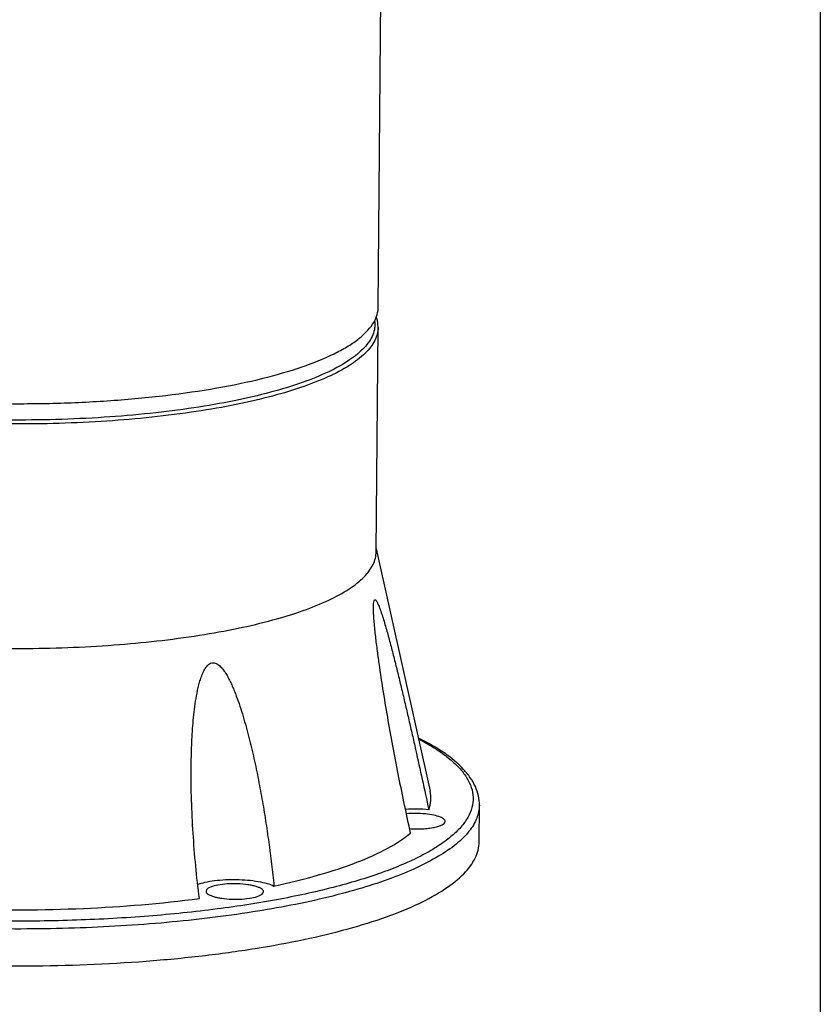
# Model space of a CAD drawing. Header units: millimetres. Extents: x 12 to 2508, y 25 to 1770.
# Tile 41 of 57: x 2335 to 2460, y 907 to 1061. Entities that reach past the tile are written whole.
import ezdxf

# ---------------------------------------------------------------- set-up
doc = ezdxf.new("R2010")
doc.units = ezdxf.units.MM
for name, color, linetype in [('FLANGE_B_PBL77', 7, 'Continuous'), ('HOLDER_M_PBL83', 7, 'Continuous'), ('MODULE_M_ABL82', 7, 'Continuous'), ('new_view_8_VBL72', 7, 'Continuous')]:
    doc.layers.add(name, color=color, linetype=linetype)

# ---------------------------------------------------------------- blocks, each defined once
blk = doc.blocks.new('FLANGE_B_PBL77', base_point=(1294.69, 1115.79))
at = {"layer": 'FLANGE_B_PBL77', "color": 7}
for p, q in [((1348.89, 1129.39), (1349.19, 1164.54)), ((1348.89, 1129.87), (1357.34, 1091.91)), ((1365, 1083.98), (1365.05, 1089.76)), ((1322.34, 1076.5), (1322.25, 1076.26)), ((1331.15, 1075.94), (1331.25, 1076.18))]:
    blk.add_line(p, q, dxfattribs=at)
blk.add_arc((1354.97, 1063.59), 25.53, 85.1717, 93.3727, dxfattribs=at)
for points, knots in [([(1349.19, 1164.54), (1349.19, 1164.68), (1349.17, 1165.25), (1349.04, 1165.82), (1348.9, 1166.22)], [0, 0, 0, 0, 0.248265, 1, 1, 1, 1]), ([(1264.79, 1116.16), (1269.39, 1115.5), (1278.89, 1114.55), (1293.28, 1114.11), (1307.51, 1114.63), (1318.83, 1115.87), (1327.11, 1117.35), (1332.53, 1118.63), (1337.28, 1120.08), (1341.3, 1121.68), (1344.53, 1123.41), (1346.63, 1125.03), (1347.81, 1126.38), (1348.42, 1127.37), (1348.8, 1128.37), (1348.89, 1129.06), (1348.89, 1129.39)], [0, 0, 0, 0, 0.157193, 0.322506, 0.486093, 0.638241, 0.707245, 0.77023, 0.826403, 0.875177, 0.916258, 0.949814, 0.96407, 0.976926, 0.988743, 1, 1, 1, 1]), ([(1348.46, 1120.79), (1348.47, 1120.97), (1348.48, 1121.27), (1348.52, 1121.63), (1348.59, 1121.83), (1348.66, 1121.92), (1348.76, 1121.91), (1348.84, 1121.84), (1348.92, 1121.74), (1349, 1121.6), (1349.08, 1121.45), (1349.2, 1121.2), (1349.34, 1120.87), (1349.5, 1120.44), (1349.65, 1119.99), (1349.86, 1119.36), (1350.12, 1118.53), (1350.42, 1117.51), (1350.81, 1116.11), (1351.29, 1114.31), (1351.85, 1112.12), (1352.4, 1109.89), (1352.94, 1107.64), (1353.48, 1105.36), (1354.01, 1103.07), (1354.54, 1100.76), (1355.24, 1097.65), (1356.11, 1093.74), (1356.79, 1090.6), (1357.12, 1089.03)], [0, 0, 0, 0, 0.014556, 0.026214, 0.030187, 0.032833, 0.034996, 0.037863, 0.041623, 0.04615, 0.051257, 0.056817, 0.068925, 0.081961, 0.095633, 0.10977, 0.13904, 0.169237, 0.200083, 0.263123, 0.327416, 0.392594, 0.458449, 0.52485, 0.59171, 0.658967, 0.726578, 0.862735, 1, 1, 1, 1]), ([(1354.28, 1085.37), (1353.64, 1088.27), (1352.72, 1092.64), (1351.58, 1098.5), (1350.78, 1102.94), (1350.03, 1107.41), (1349.46, 1111.15), (1349.05, 1114.15), (1348.77, 1116.4), (1348.59, 1118.27), (1348.49, 1119.73), (1348.46, 1120.45), (1348.46, 1120.79)], [0, 0, 0, 0, 0.247843, 0.37281, 0.498372, 0.624473, 0.751009, 0.814348, 0.877572, 0.940223, 0.970851, 1, 1, 1, 1]), ([(1319.92, 1095.66), (1319.93, 1096.82), (1319.97, 1098.55), (1320.08, 1100.86), (1320.21, 1102.58), (1320.38, 1104.31), (1320.61, 1106.02), (1320.86, 1107.44), (1321.12, 1108.56), (1321.35, 1109.39), (1321.63, 1110.19), (1321.93, 1110.83), (1322.23, 1111.3), (1322.56, 1111.71), (1323, 1112.03), (1323.51, 1112.05), (1323.87, 1111.93), (1324.19, 1111.73), (1324.58, 1111.39), (1325.01, 1110.88), (1325.45, 1110.2), (1325.84, 1109.49), (1326.2, 1108.75), (1326.53, 1107.98), (1326.95, 1106.95), (1327.43, 1105.63), (1327.94, 1104.03), (1328.42, 1102.4), (1329.01, 1100.21), (1329.68, 1097.45), (1330.38, 1094.1), (1331.02, 1090.73), (1331.58, 1087.34), (1332.08, 1083.94), (1332.52, 1080.52), (1332.77, 1078.23), (1332.88, 1077.08)], [0, 0, 0, 0, 0.06378, 0.095676, 0.127569, 0.159453, 0.191313, 0.223114, 0.238974, 0.25478, 0.270489, 0.286006, 0.293638, 0.301111, 0.31514, 0.321874, 0.328649, 0.335582, 0.34268, 0.35722, 0.372083, 0.387147, 0.402345, 0.41764, 0.43301, 0.463912, 0.494976, 0.526159, 0.557432, 0.620189, 0.68316, 0.746297, 0.809568, 0.872952, 0.936434, 1, 1, 1, 1]), ([(1365.05, 1089.76), (1365.05, 1090.25), (1364.95, 1091.24), (1364.45, 1092.69), (1363.64, 1094.07), (1362.13, 1095.93), (1359.47, 1098.1), (1357, 1099.51), (1355.63, 1100.2)], [0, 0, 0, 0, 0.099464, 0.201028, 0.308237, 0.423788, 0.686465, 1, 1, 1, 1]), ([(1321.21, 1075.12), (1320.77, 1078.52), (1320.12, 1085.36), (1319.89, 1092.23), (1319.92, 1095.66)], [0, 0, 0, 0, 0.4995, 1, 1, 1, 1]), ([(1357.12, 1089.03), (1357.29, 1089.49), (1357.52, 1090.45), (1357.44, 1091.44), (1357.34, 1091.91)], [0, 0, 0, 0, 0.504459, 1, 1, 1, 1]), ([(1358.94, 1087.87), (1358.61, 1088), (1357.83, 1088.21), (1356.54, 1088.4), (1355.1, 1088.47), (1354.11, 1088.43), (1353.62, 1088.38)], [0, 0, 0, 0, 0.198472, 0.448322, 0.72501, 1, 1, 1, 1]), ([(1354.12, 1086.06), (1354.46, 1086.04), (1355.13, 1086.01), (1356.12, 1086.03), (1357.07, 1086.11), (1357.91, 1086.24), (1358.64, 1086.42), (1359.24, 1086.64), (1359.67, 1086.96), (1359.68, 1087.19)], [0, 0, 0, 0, 0.171217, 0.342728, 0.5065, 0.654987, 0.781687, 0.881856, 1, 1, 1, 1]), ([(1359.68, 1087.19), (1359.68, 1087.25), (1359.64, 1087.39), (1359.48, 1087.57), (1359.24, 1087.73), (1359.05, 1087.82), (1358.94, 1087.87)], [0, 0, 0, 0, 0.174153, 0.387488, 0.660972, 1, 1, 1, 1]), ([(1332.88, 1077.08), (1335.23, 1077.58), (1339.61, 1078.64), (1345.59, 1080.58), (1350.45, 1082.73), (1353.18, 1084.45), (1354.28, 1085.37)], [0, 0, 0, 0, 0.311814, 0.584235, 0.813928, 1, 1, 1, 1]), ([(1257.89, 1066.86), (1263.79, 1066.04), (1275.95, 1064.87), (1294.32, 1064.36), (1309.67, 1064.96), (1321.5, 1066.09), (1329.75, 1067.21), (1337.37, 1068.6), (1344.25, 1070.24), (1350.29, 1072.1), (1355.38, 1074.15), (1359.47, 1076.36), (1362.14, 1078.42), (1363.64, 1080.15), (1364.41, 1081.41), (1364.88, 1082.68), (1365, 1083.56), (1365, 1083.98)], [0, 0, 0, 0, 0.158052, 0.323726, 0.487283, 0.565262, 0.639179, 0.707994, 0.77078, 0.826764, 0.875374, 0.91633, 0.949812, 0.96405, 0.976904, 0.988729, 1, 1, 1, 1]), ([(1320.91, 1077.31), (1321.29, 1077.46), (1322.17, 1077.71), (1324.21, 1078.05), (1327.01, 1078.17), (1329.78, 1077.95), (1331.73, 1077.53), (1332.54, 1077.25), (1332.88, 1077.08)], [0, 0, 0, 0, 0.100562, 0.223817, 0.509413, 0.789843, 0.907056, 1, 1, 1, 1]), ([(1322.25, 1076.26), (1322.25, 1076.09), (1322.51, 1075.81), (1322.94, 1075.6), (1323.43, 1075.42), (1324.03, 1075.27), (1324.99, 1075.1), (1326.3, 1075), (1327.87, 1075.01), (1329.3, 1075.18), (1330.31, 1075.42), (1330.89, 1075.7), (1331.09, 1075.86), (1331.15, 1075.94)], [0, 0, 0, 0, 0.055954, 0.100058, 0.155747, 0.222007, 0.297117, 0.464782, 0.638432, 0.796645, 0.920684, 0.966063, 1, 1, 1, 1]), ([(1331.25, 1076.18), (1331.25, 1076.36), (1330.99, 1076.63), (1330.56, 1076.84), (1330.07, 1077.03), (1329.47, 1077.17), (1328.51, 1077.34), (1327.2, 1077.45), (1325.62, 1077.43), (1324.2, 1077.27), (1323.19, 1077.02), (1322.61, 1076.75), (1322.41, 1076.59), (1322.34, 1076.5)], [0, 0, 0, 0, 0.055954, 0.100058, 0.155747, 0.222007, 0.297117, 0.464782, 0.638432, 0.796645, 0.920684, 0.966063, 1, 1, 1, 1]), ([(1283.85, 1073.5), (1290.24, 1073.28), (1302.73, 1073.32), (1315.18, 1074.33), (1321.21, 1075.12)], [0, 0, 0, 0, 0.512883, 1, 1, 1, 1])]:
    blk.add_open_spline(points, degree=3, knots=knots, dxfattribs=at)
at = {"layer": 'FLANGE_B_PBL77', "color": 2}
for points, knots in [([(1349.19, 1164.54), (1349.19, 1164.2), (1349.09, 1163.49), (1348.69, 1162.45), (1348.04, 1161.44), (1346.78, 1160.04), (1344.54, 1158.38), (1341.11, 1156.61), (1336.85, 1154.98), (1331.81, 1153.51), (1326.08, 1152.24), (1317.37, 1150.78), (1305.52, 1149.62), (1290.76, 1149.26), (1276.02, 1149.92), (1266.35, 1151.06), (1261.72, 1151.83)], [0, 0, 0, 0, 0.011198, 0.022988, 0.035873, 0.050223, 0.084174, 0.125894, 0.175494, 0.232607, 0.296569, 0.366503, 0.520003, 0.683668, 0.847119, 1, 1, 1, 1]), ([(1348.68, 1165.46), (1348.71, 1165.12), (1348.69, 1164.41), (1348.39, 1163.36), (1347.83, 1162.34), (1346.69, 1160.91), (1344.58, 1159.23), (1341.28, 1157.43), (1337.12, 1155.77), (1332.17, 1154.27), (1326.49, 1152.97), (1320.2, 1151.88), (1313.4, 1151.02), (1303.67, 1150.2), (1291.16, 1149.87), (1276.35, 1150.51), (1266.64, 1151.65), (1261.98, 1152.43)], [0, 0, 0, 0, 0.011218, 0.022799, 0.035308, 0.049184, 0.082085, 0.122832, 0.171652, 0.228227, 0.291905, 0.361802, 0.436865, 0.515912, 0.680784, 0.845724, 1, 1, 1, 1]), ([(1355.67, 1100.02), (1356.52, 1099.58), (1358.09, 1098.69), (1360.17, 1097.22), (1361.84, 1095.71), (1363.06, 1094.16), (1363.84, 1092.57), (1364.14, 1090.95), (1363.94, 1089.32), (1363.26, 1087.74), (1362.13, 1086.2), (1360.55, 1084.7), (1358.55, 1083.26), (1356.14, 1081.86), (1353.32, 1080.53), (1348.84, 1078.76), (1342.34, 1076.8), (1333.58, 1074.88), (1323.75, 1073.36), (1313.1, 1072.27), (1301.9, 1071.65), (1290.41, 1071.5), (1278.92, 1071.84), (1267.73, 1072.66), (1260.41, 1073.53), (1256.86, 1074.05)], [0, 0, 0, 0, 0.022765, 0.0429, 0.060536, 0.075942, 0.089579, 0.102162, 0.114616, 0.127894, 0.142775, 0.159789, 0.179245, 0.201303, 0.226016, 0.253367, 0.315641, 0.387153, 0.466478, 0.551902, 0.641502, 0.733224, 0.82495, 0.914558, 1, 1, 1, 1]), ([(1365.05, 1089.76), (1365.04, 1089.06), (1364.72, 1087.55), (1363.41, 1085.46), (1361.34, 1083.47), (1359.62, 1082.31), (1358.66, 1081.74)], [0, 0, 0, 0, 0.198071, 0.420761, 0.685076, 1, 1, 1, 1]), ([(1358.66, 1081.74), (1357.57, 1081.08), (1355.15, 1079.83), (1351.13, 1078.19), (1346.49, 1076.66), (1339.29, 1074.73), (1329.11, 1072.79), (1315.81, 1071.2), (1301.51, 1070.35), (1286.77, 1070.28), (1272.18, 1070.98), (1262.6, 1071.99), (1257.94, 1072.63)], [0, 0, 0, 0, 0.037171, 0.079683, 0.127381, 0.179978, 0.298227, 0.430537, 0.572169, 0.717898, 0.862292, 1, 1, 1, 1])]:
    blk.add_open_spline(points, degree=3, knots=knots, dxfattribs=at)
blk = doc.blocks.new('HOLDER_M_PBL83', base_point=(1277.69, 1220.17))
at = {"layer": 'HOLDER_M_PBL83', "color": 2}
for p, q in [((1233.88, 1284.31), (1233.83, 1284.22)), ((1233.97, 1284.26), (1233.92, 1284.17)), ((1234.13, 1284.73), (1234.1, 1284.69)), ((1234.22, 1284.68), (1234.19, 1284.63))]:
    blk.add_line(p, q, dxfattribs=at)
at = {"layer": 'HOLDER_M_PBL83', "color": 7}
for p, q in [((1234.03, 1263.45), (1234.21, 1284)), ((1243.53, 1264.24), (1243.61, 1264.15)), ((1243.54, 1264.24), (1243.61, 1264.15)), ((1349.22, 1167.72), (1350.01, 1260.73)), ((1350.01, 1260.65), (1350, 1260.73)), ((1205.53, 1236.02), (1205.53, 1235.97)), ((1205.64, 1236.03), (1205.64, 1235.98)), ((1228.38, 1186.42), (1228.38, 1186.43)), ((1233.22, 1168.71), (1233.23, 1170.03)), ((1349.21, 1167.49), (1349.22, 1167.72))]:
    blk.add_line(p, q, dxfattribs=at)
for points in [[(1225.05, 1190.05), (1225.13, 1189.99), (1225.74, 1189.47), (1226.91, 1188.27), (1228.38, 1186.42)], [(1228.38, 1186.43), (1229.82, 1184.08), (1231.5, 1180.25), (1232.77, 1175.31), (1233.23, 1170.38)], [(1233.23, 1170.38), (1233.23, 1170.26), (1233.23, 1170.03)]]:
    blk.add_lwpolyline(points, dxfattribs=at)
at = {"layer": 'HOLDER_M_PBL83', "color": 2}
for centre, radius, start, end in [((1258.65, 1270.06), 28.58, 149.2263, 150.0951), ((1258.37, 1270.23), 28.25, 148.6362, 149.1189), ((1280.39, 1132.49), 90.79, 126.2464, 126.4127), ((1202.99, 1168.42), 31.13, 35.3463, 44.4257), ((1312.9, 1169.24), 79.67, 179.1936, 179.513)]:
    blk.add_arc(centre, radius, start, end, dxfattribs=at)
at = {"layer": 'HOLDER_M_PBL83', "color": 7}
for centre, radius, start, end in [((1282.89, 1301.11), 53.94, 223.2547, 225.7022), ((1332.08, 1260.8), 17.93, 355.0984, 359.5209), ((1332.75, 1260.74), 17.26, 346.3008, 355.1014), ((1332.85, 1260.75), 17.17, 332.7873, 346.2006), ((1331.69, 1261.37), 18.49, 324.5226, 332.3452), ((1332.39, 1260.97), 17.68, 332.4242, 332.8219), ((1271.03, 1231.34), 65.67, 175.9613, 179.4929)]:
    blk.add_arc(centre, radius, start, end, dxfattribs=at)
for points, knots in [([(1234.49, 1287.74), (1230.41, 1284.97), (1222.8, 1278.22), (1215.42, 1267.81), (1210.87, 1258.53), (1207.34, 1248.81), (1205.89, 1241.13), (1205.53, 1236.02)], [0, 0, 0, 0, 0.242205, 0.493442, 0.620909, 0.74842, 1, 1, 1, 1]), ([(1234.21, 1284), (1234.2, 1282.37), (1234.63, 1278.96), (1236.49, 1273.92), (1239.49, 1268.91), (1242.08, 1265.78), (1243.53, 1264.24)], [0, 0, 0, 0, 0.219454, 0.456244, 0.715618, 1, 1, 1, 1]), ([(1245.22, 1262.51), (1247.58, 1260.21), (1252.92, 1255.82), (1262.08, 1250.16), (1272.47, 1245.31), (1283.76, 1241.47), (1295.52, 1238.85), (1307.25, 1237.58), (1318.42, 1237.76), (1325.55, 1238.92), (1328.86, 1239.8)], [0, 0, 0, 0, 0.109885, 0.23014, 0.358616, 0.492336, 0.6276, 0.760153, 0.885586, 1, 1, 1, 1]), ([(1328.86, 1239.8), (1330.83, 1240.32), (1334.53, 1241.52), (1339.54, 1243.99), (1343.66, 1246.99), (1345.85, 1249.39), (1346.74, 1250.64)], [0, 0, 0, 0, 0.286195, 0.546864, 0.78346, 1, 1, 1, 1]), ([(1205.37, 1231.92), (1205.34, 1228.39), (1205.85, 1221.44), (1208.4, 1211.52), (1212.65, 1202.62), (1216.6, 1197.51), (1218.78, 1195.27)], [0, 0, 0, 0, 0.265051, 0.52021, 0.764874, 1, 1, 1, 1]), ([(1225.05, 1190.05), (1224.49, 1190.43), (1222.26, 1192), (1220.21, 1193.81), (1218.78, 1195.27)], [0, 0, 0, 0, 0.248284, 1, 1, 1, 1]), ([(1233.22, 1168.71), (1233.22, 1168.33), (1233.32, 1167.54), (1233.8, 1166.38), (1234.58, 1165.25), (1235.65, 1164.14), (1237.02, 1163.05), (1239.34, 1161.57), (1241.31, 1160.63), (1242.72, 1160.04)], [0, 0, 0, 0, 0.084845, 0.175164, 0.275415, 0.388746, 0.517093, 0.661542, 1, 1, 1, 1]), ([(1242.72, 1160.04), (1244.56, 1159.27), (1248.65, 1157.86), (1255.35, 1156.16), (1262.94, 1154.74), (1271.24, 1153.65), (1280.05, 1152.92), (1289.13, 1152.57), (1298.27, 1152.6), (1307.22, 1153.02), (1315.78, 1153.81), (1323.72, 1154.95), (1330.85, 1156.42), (1337, 1158.17), (1341.39, 1159.9), (1344.25, 1161.43), (1345.95, 1162.57), (1347.32, 1163.74), (1348.33, 1164.95), (1348.99, 1166.2), (1349.18, 1167.07), (1349.21, 1167.49)], [0, 0, 0, 0, 0.053678, 0.115948, 0.185602, 0.261135, 0.34084, 0.422874, 0.50532, 0.586252, 0.663786, 0.73615, 0.801745, 0.859221, 0.907586, 0.928203, 0.946447, 0.962424, 0.976366, 0.988683, 1, 1, 1, 1])]:
    blk.add_open_spline(points, degree=3, knots=knots, dxfattribs=at)
at = {"layer": 'HOLDER_M_PBL83', "color": 2}
for points, knots in [([(1233.83, 1284.22), (1232.51, 1281.9), (1230.48, 1276.82), (1229.1, 1268.65), (1229.04, 1260.13), (1230.11, 1251.39), (1232.14, 1242.54), (1236.05, 1230.53), (1240.1, 1221.78), (1243.2, 1216.1)], [0, 0, 0, 0, 0.112309, 0.227413, 0.346409, 0.469521, 0.596653, 0.727602, 1, 1, 1, 1]), ([(1243.2, 1216.1), (1240.32, 1223.81), (1236.87, 1235.63), (1234.42, 1251.61), (1234, 1259.54), (1234.03, 1263.45)], [0, 0, 0, 0, 0.50976, 0.757729, 1, 1, 1, 1]), ([(1243.2, 1216.1), (1240.16, 1214.39), (1234.55, 1211.1), (1229.13, 1207.5), (1226.71, 1205.72)], [0, 0, 0, 0, 0.536898, 1, 1, 1, 1]), ([(1233.24, 1170.36), (1233.29, 1174.01), (1233.9, 1181.5), (1235.96, 1192.83), (1239.07, 1204.45), (1241.72, 1212.19), (1243.2, 1216.1)], [0, 0, 0, 0, 0.233117, 0.477989, 0.733809, 1, 1, 1, 1]), ([(1226.49, 1205.56), (1226.29, 1205.41), (1225.5, 1204.82), (1224.72, 1204.22), (1224.15, 1203.77)], [0, 0, 0, 0, 0.257361, 1, 1, 1, 1]), ([(1224.15, 1203.77), (1223.26, 1203.06), (1221.62, 1201.68), (1220.09, 1200.19), (1219.41, 1199.45)], [0, 0, 0, 0, 0.53327, 1, 1, 1, 1]), ([(1218.78, 1195.27), (1218.62, 1195.66), (1218.4, 1196.44), (1218.41, 1197.59), (1218.77, 1198.62), (1219.18, 1199.19), (1219.41, 1199.45)], [0, 0, 0, 0, 0.283887, 0.532506, 0.765723, 1, 1, 1, 1]), ([(1233.23, 1170.38), (1233.18, 1173.09), (1232.49, 1178.54), (1229.73, 1186.33), (1225.36, 1193.47), (1221.52, 1197.59), (1219.41, 1199.45)], [0, 0, 0, 0, 0.245961, 0.493695, 0.74472, 1, 1, 1, 1]), ([(1225.22, 1190.21), (1224.74, 1190.69), (1222.77, 1192.58), (1220.54, 1194.21), (1218.78, 1195.27)], [0, 0, 0, 0, 0.248299, 1, 1, 1, 1])]:
    blk.add_open_spline(points, degree=3, knots=knots, dxfattribs=at)
blk = doc.blocks.new('MODULE_M_ABL82', base_point=(1277.69, 1220.17))
at = {"layer": 'HOLDER_M_PBL83'}
blk.add_blockref('HOLDER_M_PBL83', (1277.69, 1220.17), dxfattribs=at)
blk = doc.blocks.new('NEW_VIEW_8_VBL72', base_point=(1264.72, 1451.01))
at = {"layer": 'FLANGE_B_PBL77'}
blk.add_blockref('FLANGE_B_PBL77', (1294.69, 1115.79), dxfattribs=at)
at = {"layer": 'MODULE_M_ABL82'}
blk.add_blockref('MODULE_M_ABL82', (1277.69, 1220.17), dxfattribs=at)

msp = doc.modelspace()

# ---------------------------------------------------------------- linework, layer by layer
at = {"color": 7}
msp.add_line((2460, 1722), (2460, 60), dxfattribs=at)

# ---------------------------------------------------------------- block references
at = {"layer": 'new_view_8_VBL72'}
msp.add_blockref('NEW_VIEW_8_VBL72', (2306.292, 1299.294), dxfattribs=at)

doc.saveas('drawing.dxf')
